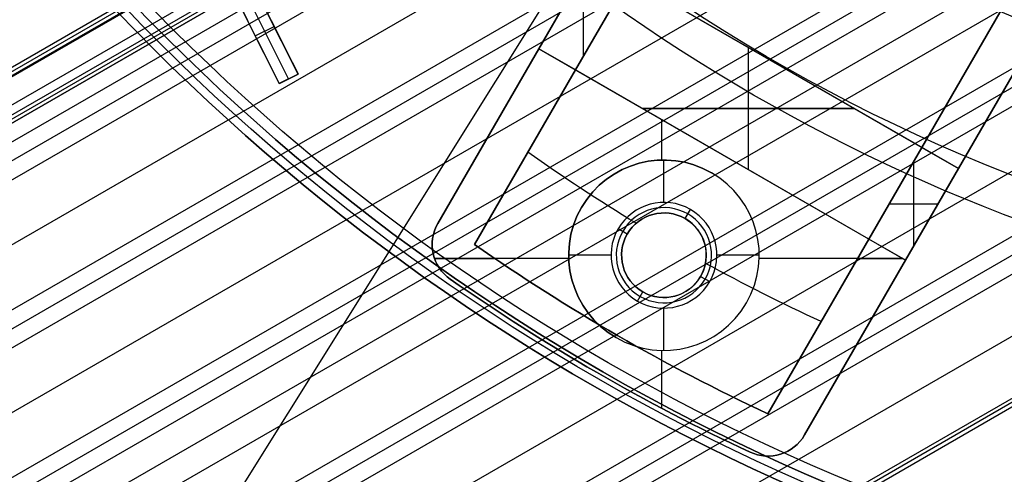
# Model space of a CAD drawing. Extents: x 19499 to 20475, y -6718 to -5871.
# Tile 5 of 60: x 19910 to 19957, y -6492 to -6470. Entities that reach past the tile are written whole.
import ezdxf

# ---------------------------------------------------------------- set-up
doc = ezdxf.new("R2010")
doc.units = 0
doc.layers.get('0').update_dxf_attribs({"linetype": 'CONTINUOUS'})
for name, color, linetype in [('BLANCO_METALICO', 7, 'CONTINUOUS'), ('COLOR', 7, 'CONTINUOUS'), ('LUZ', 7, 'CONTINUOUS')]:
    doc.layers.add(name, color=color, linetype=linetype)

msp = doc.modelspace()

# ---------------------------------------------------------------- linework, layer by layer
for p, q in [((19954.754, -6446.771, 60.998), (19539.57, -6686.478, 60.998)), ((19539.654, -6686.624, 61.728), (19954.839, -6446.917, 61.728)), ((19539.739, -6686.77, 62.459), (19954.923, -6447.063, 62.459)), ((19539.739, -6686.77, 62.459), (19954.923, -6447.063, 62.459)), ((19955.291, -6446.914, 59.098), (19539.766, -6686.817, 59.098)), ((19540.338, -6687.809, 63.209), (19955.945, -6447.858, 63.209)), ((19540.544, -6688.165, 60.548), (19956.595, -6447.958, 60.548)), ((19956.679, -6448.105, 61.279), (19540.629, -6688.312, 61.279)), ((19956.764, -6448.251, 62.009), (19540.713, -6688.458, 62.009)), ((19540.713, -6688.458, 62.009), (19956.764, -6448.251, 62.009)), ((19541.096, -6689.12, 58.728), (19957.846, -6448.509, 58.728)), ((19958.66, -6448.936, 58.305), (19541.484, -6689.793, 58.305)), ((19541.872, -6690.466, 57.882), (19959.491, -6449.353, 57.882)), ((19962.33, -6450.785, 57.512), (19543.202, -6692.769, 57.512)), ((19544.532, -6695.072, 57.141), (19965.37, -6452.101, 57.141)), ((19966.349, -6452.432, 56.718), (19544.92, -6695.744, 56.718)), ((19545.308, -6696.417, 56.295), (19967.352, -6452.75, 56.295)), ((19970.785, -6453.839, 55.925), (19546.638, -6698.72, 55.925)), ((19547.968, -6701.023, 55.555), (19974.517, -6454.755, 55.555)), ((19975.745, -6454.943, 55.132), (19548.356, -6701.696, 55.132)), ((19548.744, -6702.368, 54.709), (19977.013, -6455.107, 54.709)), ((19549.435, -6703.565, 56.442), (19978.746, -6455.703, 56.442)), ((19552.18, -6708.32, 53.122), (19985.184, -6458.325, 53.122)), ((19986.514, -6460.628, 52.752), (19553.51, -6710.623, 52.752)), ((19554.84, -6712.926, 52.382), (19987.843, -6462.931, 52.382)), ((19988.232, -6463.604, 51.959), (19555.228, -6713.599, 51.959)), ((19966.291, -6464.369, 54.339), (19550.074, -6704.672, 54.339)), ((19988.62, -6464.276, 51.536), (19555.675, -6714.237, 51.536)), ((19551.404, -6706.975, 53.968), (19967.463, -6466.763, 53.968)), ((19989.888, -6466.473, 51.183), (19557.829, -6715.922, 51.183)), ((19968.457, -6467.086, 53.545), (19551.792, -6707.647, 53.545)), ((19563.349, -6715.664, 50.83), (19991.156, -6468.669, 50.83)), ((19991.243, -6468.82, 51.583), (19563.436, -6715.815, 51.583)), ((19563.523, -6715.965, 52.337), (19991.33, -6468.97, 52.337))]:
    msp.add_line(p, q)
at = {"extrusion": (0.112476, -0.194813, 0.97437)}
for points in [[(14072.736, -15186.41), (14072.226, -15186.101), (14071.717, -15185.787), (14071.211, -15185.469), (14070.706, -15185.146), (14070.204, -15184.818), (14069.704, -15184.486), (14069.207, -15184.149), (14068.711, -15183.808), (14068.219, -15183.462), (14067.728, -15183.111), (14067.24, -15182.756), (14066.755, -15182.397), (14066.273, -15182.033), (14065.793, -15181.665), (14065.316, -15181.292), (14064.841, -15180.915), (14064.37, -15180.534), (14063.902, -15180.149), (14063.436, -15179.759), (14062.974, -15179.365), (14062.514, -15178.967), (14062.058, -15178.565), (14061.605, -15178.158), (14061.155, -15177.748), (14060.709, -15177.334), (14060.266, -15176.916), (14059.826, -15176.493), (14059.39, -15176.067), (14058.957, -15175.637), (14058.528, -15175.204), (14058.103, -15174.766), (14057.681, -15174.325), (14057.263, -15173.881), (14056.848, -15173.432), (14056.437, -15172.981), (14056.03, -15172.525), (14055.627, -15172.067), (14055.228, -15171.604), (14054.833, -15171.139), (14054.442, -15170.67), (14054.055, -15170.198), (14053.671, -15169.723), (14053.292, -15169.245), (14052.917, -15168.764), (14052.547, -15168.279), (14052.18, -15167.792), (14051.818, -15167.302), (14051.46, -15166.809), (14051.106, -15166.313), (14050.756, -15165.815), (14050.411, -15165.314), (14050.071, -15164.81), (14049.734, -15164.304), (14049.402, -15163.795), (14049.075, -15163.284), (14048.752, -15162.771), (14048.433, -15162.255), (14048.119, -15161.737), (14047.81, -15161.217), (14047.505, -15160.695), (14047.205, -15160.17), (14046.909, -15159.644), (14046.618, -15159.116), (14046.332, -15158.586), (14046.05, -15158.054), (14045.773, -15157.52), (14045.5, -15156.985), (14045.232, -15156.448), (14044.969, -15155.909), (14044.711, -15155.37), (14044.457, -15154.828), (14044.208, -15154.286), (14043.964, -15153.742), (14043.724, -15153.196), (14043.489, -15152.65), (14043.259, -15152.102), (14043.034, -15151.554), (14042.813, -15151.004), (14042.597, -15150.454), (14042.386, -15149.903), (14042.18, -15149.351), (14041.978, -15148.798), (14041.781, -15148.244), (14041.589, -15147.69), (14041.401, -15147.135), (14041.218, -15146.58), (14041.04, -15146.025), (14040.867, -15145.469), (14040.698, -15144.912), (14040.533, -15144.356), (14040.374, -15143.799), (14040.219, -15143.242), (14040.069, -15142.685), (14039.923, -15142.128), (14039.782, -15141.571), (14039.646, -15141.014), (14039.514, -15140.457), (14039.387, -15139.9), (14039.264, -15139.344), (14039.146, -15138.788), (14039.032, -15138.232), (14038.922, -15137.677), (14038.818, -15137.122), (14038.717, -15136.568), (14038.621, -15136.014), (14038.53, -15135.461), (14038.442, -15134.908), (14038.359, -15134.357), (14038.281, -15133.806), (14038.207, -15133.255), (14038.137, -15132.706), (14038.071, -15132.157), (14038.009, -15131.61), (14037.952, -15131.063), (14037.899, -15130.518), (14037.85, -15129.973), (14037.805, -15129.43), (14037.764, -15128.888), (14037.727, -15128.347), (14037.694, -15127.807), (14037.665, -15127.269), (14037.64, -15126.732), (14037.619, -15126.196), (14037.602, -15125.661), (14037.589, -15125.129), (14037.58, -15124.597), (14037.574, -15124.067), (14037.572, -15123.539)], [(14037.572, -15124.818), (14037.574, -15125.329), (14037.579, -15125.842), (14037.588, -15126.357), (14037.6, -15126.873), (14037.616, -15127.39), (14037.636, -15127.909), (14037.659, -15128.429), (14037.686, -15128.95), (14037.717, -15129.472), (14037.752, -15129.996), (14037.79, -15130.52), (14037.832, -15131.046), (14037.878, -15131.573), (14037.928, -15132.101), (14037.982, -15132.629), (14038.039, -15133.159), (14038.101, -15133.69), (14038.166, -15134.221), (14038.236, -15134.754), (14038.309, -15135.287), (14038.387, -15135.821), (14038.468, -15136.356), (14038.554, -15136.891), (14038.644, -15137.427), (14038.738, -15137.963), (14038.836, -15138.5), (14038.938, -15139.037), (14039.045, -15139.575), (14039.155, -15140.113), (14039.27, -15140.652), (14039.389, -15141.191), (14039.512, -15141.73), (14039.64, -15142.269), (14039.772, -15142.808), (14039.908, -15143.348), (14040.049, -15143.887), (14040.193, -15144.426), (14040.342, -15144.966), (14040.496, -15145.505), (14040.654, -15146.044), (14040.816, -15146.583), (14040.983, -15147.121), (14041.154, -15147.66), (14041.329, -15148.197), (14041.509, -15148.735), (14041.693, -15149.272), (14041.882, -15149.808), (14042.075, -15150.344), (14042.272, -15150.879), (14042.474, -15151.413), (14042.681, -15151.946), (14042.891, -15152.479), (14043.107, -15153.011), (14043.326, -15153.542), (14043.55, -15154.072), (14043.779, -15154.601), (14044.012, -15155.128), (14044.249, -15155.655), (14044.491, -15156.18), (14044.737, -15156.704), (14044.988, -15157.227), (14045.243, -15157.748), (14045.503, -15158.268), (14045.766, -15158.787), (14046.035, -15159.304), (14046.307, -15159.819), (14046.584, -15160.332), (14046.865, -15160.844), (14047.151, -15161.354), (14047.441, -15161.862), (14047.735, -15162.368), (14048.034, -15162.873), (14048.336, -15163.375), (14048.643, -15163.875), (14048.955, -15164.373), (14049.27, -15164.869), (14049.59, -15165.363), (14049.913, -15165.854), (14050.241, -15166.343), (14050.573, -15166.829), (14050.91, -15167.313), (14051.25, -15167.795), (14051.594, -15168.274), (14051.942, -15168.75), (14052.295, -15169.224), (14052.651, -15169.695), (14053.011, -15170.163), (14053.375, -15170.629), (14053.743, -15171.091), (14054.114, -15171.551), (14054.49, -15172.007), (14054.869, -15172.461), (14055.252, -15172.911), (14055.639, -15173.359), (14056.029, -15173.803), (14056.423, -15174.244), (14056.821, -15174.682), (14057.222, -15175.116), (14057.627, -15175.547), (14058.035, -15175.975), (14058.446, -15176.399), (14058.861, -15176.82), (14059.279, -15177.237), (14059.701, -15177.65), (14060.125, -15178.06), (14060.553, -15178.467), (14060.984, -15178.869), (14061.419, -15179.268), (14061.856, -15179.663), (14062.296, -15180.055), (14062.74, -15180.442), (14063.186, -15180.826), (14063.635, -15181.205), (14064.087, -15181.581), (14064.542, -15181.953), (14064.999, -15182.32), (14065.459, -15182.684), (14065.922, -15183.044), (14066.387, -15183.399), (14066.855, -15183.751), (14067.326, -15184.098), (14067.799, -15184.441), (14068.274, -15184.78), (14068.751, -15185.114), (14069.231, -15185.445), (14069.713, -15185.771), (14070.197, -15186.092), (14070.683, -15186.41)], [(14035.272, -15123.539), (14035.274, -15124.058), (14035.279, -15124.579), (14035.288, -15125.101), (14035.3, -15125.624), (14035.316, -15126.149), (14035.336, -15126.675), (14035.359, -15127.203), (14035.386, -15127.732), (14035.417, -15128.262), (14035.451, -15128.793), (14035.489, -15129.325), (14035.531, -15129.858), (14035.577, -15130.393), (14035.627, -15130.928), (14035.68, -15131.465), (14035.738, -15132.002), (14035.799, -15132.54), (14035.864, -15133.08), (14035.934, -15133.62), (14036.007, -15134.161), (14036.084, -15134.702), (14036.166, -15135.244), (14036.251, -15135.787), (14036.34, -15136.331), (14036.434, -15136.875), (14036.532, -15137.42), (14036.634, -15137.965), (14036.74, -15138.511), (14036.85, -15139.057), (14036.964, -15139.603), (14037.083, -15140.15), (14037.206, -15140.697), (14037.333, -15141.244), (14037.464, -15141.791), (14037.6, -15142.338), (14037.74, -15142.886), (14037.884, -15143.433), (14038.032, -15143.981), (14038.185, -15144.528), (14038.343, -15145.075), (14038.504, -15145.622), (14038.67, -15146.169), (14038.84, -15146.716), (14039.015, -15147.262), (14039.194, -15147.807), (14039.378, -15148.353), (14039.566, -15148.897), (14039.758, -15149.441), (14039.955, -15149.985), (14040.156, -15150.528), (14040.361, -15151.07), (14040.571, -15151.612), (14040.786, -15152.152), (14041.005, -15152.692), (14041.228, -15153.23), (14041.456, -15153.768), (14041.688, -15154.305), (14041.924, -15154.84), (14042.165, -15155.375), (14042.411, -15155.908), (14042.661, -15156.44), (14042.915, -15156.971), (14043.173, -15157.5), (14043.436, -15158.027), (14043.704, -15158.554), (14043.975, -15159.078), (14044.251, -15159.601), (14044.532, -15160.123), (14044.817, -15160.643), (14045.106, -15161.16), (14045.399, -15161.677), (14045.697, -15162.191), (14045.999, -15162.703), (14046.305, -15163.213), (14046.615, -15163.721), (14046.93, -15164.227), (14047.249, -15164.731), (14047.572, -15165.233), (14047.899, -15165.732), (14048.23, -15166.229), (14048.566, -15166.724), (14048.905, -15167.216), (14049.249, -15167.706), (14049.597, -15168.193), (14049.948, -15168.678), (14050.304, -15169.16), (14050.664, -15169.639), (14051.027, -15170.116), (14051.395, -15170.59), (14051.766, -15171.061), (14052.141, -15171.529), (14052.52, -15171.994), (14052.903, -15172.456), (14053.289, -15172.915), (14053.679, -15173.371), (14054.073, -15173.824), (14054.471, -15174.273), (14054.872, -15174.72), (14055.277, -15175.163), (14055.685, -15175.603), (14056.096, -15176.039), (14056.511, -15176.472), (14056.93, -15176.902), (14057.352, -15177.328), (14057.777, -15177.75), (14058.206, -15178.169), (14058.637, -15178.585), (14059.072, -15178.996), (14059.51, -15179.404), (14059.951, -15179.809), (14060.396, -15180.209), (14060.843, -15180.606), (14061.293, -15180.999), (14061.746, -15181.388), (14062.202, -15181.773), (14062.661, -15182.154), (14063.122, -15182.531), (14063.587, -15182.904), (14064.054, -15183.274), (14064.523, -15183.639), (14064.995, -15184), (14065.47, -15184.357), (14065.947, -15184.709), (14066.427, -15185.058), (14066.909, -15185.402), (14067.393, -15185.742), (14067.88, -15186.078), (14068.368, -15186.41)], [(14066.529, -15186.41), (14066.063, -15186.073), (14065.599, -15185.731), (14065.138, -15185.386), (14064.679, -15185.037), (14064.222, -15184.684), (14063.768, -15184.327), (14063.316, -15183.967), (14062.867, -15183.602), (14062.421, -15183.234), (14061.977, -15182.863), (14061.536, -15182.487), (14061.097, -15182.108), (14060.662, -15181.725), (14060.229, -15181.339), (14059.799, -15180.949), (14059.372, -15180.555), (14058.948, -15180.158), (14058.526, -15179.758), (14058.108, -15179.354), (14057.693, -15178.946), (14057.281, -15178.536), (14056.872, -15178.122), (14056.467, -15177.704), (14056.064, -15177.284), (14055.665, -15176.86), (14055.269, -15176.433), (14054.876, -15176.003), (14054.487, -15175.57), (14054.101, -15175.134), (14053.718, -15174.695), (14053.339, -15174.253), (14052.964, -15173.808), (14052.592, -15173.36), (14052.223, -15172.909), (14051.858, -15172.456), (14051.497, -15171.999), (14051.139, -15171.54), (14050.785, -15171.079), (14050.435, -15170.615), (14050.088, -15170.148), (14049.746, -15169.679), (14049.406, -15169.207), (14049.071, -15168.733), (14048.74, -15168.256), (14048.412, -15167.777), (14048.088, -15167.296), (14047.768, -15166.813), (14047.452, -15166.328), (14047.14, -15165.84), (14046.832, -15165.35), (14046.528, -15164.859), (14046.228, -15164.365), (14045.932, -15163.869), (14045.64, -15163.372), (14045.352, -15162.873), (14045.067, -15162.372), (14044.787, -15161.869), (14044.511, -15161.364), (14044.24, -15160.858), (14043.972, -15160.351), (14043.708, -15159.841), (14043.449, -15159.331), (14043.193, -15158.819), (14042.942, -15158.305), (14042.695, -15157.791), (14042.452, -15157.275), (14042.213, -15156.758), (14041.978, -15156.239), (14041.747, -15155.72), (14041.521, -15155.199), (14041.299, -15154.678), (14041.081, -15154.155), (14040.867, -15153.632), (14040.657, -15153.108), (14040.451, -15152.583), (14040.25, -15152.057), (14040.053, -15151.53), (14039.86, -15151.003), (14039.671, -15150.475), (14039.486, -15149.947), (14039.305, -15149.418), (14039.129, -15148.889), (14038.957, -15148.359), (14038.788, -15147.829), (14038.624, -15147.299), (14038.464, -15146.768), (14038.309, -15146.237), (14038.157, -15145.706), (14038.009, -15145.175), (14037.866, -15144.644), (14037.726, -15144.113), (14037.591, -15143.581), (14037.459, -15143.05), (14037.332, -15142.519), (14037.208, -15141.988), (14037.089, -15141.457), (14036.974, -15140.927), (14036.862, -15140.397), (14036.755, -15139.867), (14036.651, -15139.337), (14036.552, -15138.808), (14036.456, -15138.279), (14036.364, -15137.751), (14036.276, -15137.224), (14036.192, -15136.697), (14036.112, -15136.17), (14036.036, -15135.644), (14035.963, -15135.119), (14035.894, -15134.595), (14035.829, -15134.071), (14035.768, -15133.548), (14035.71, -15133.026), (14035.656, -15132.505), (14035.606, -15131.985), (14035.559, -15131.466), (14035.516, -15130.948), (14035.477, -15130.43), (14035.441, -15129.914), (14035.408, -15129.399), (14035.379, -15128.885), (14035.354, -15128.372), (14035.332, -15127.861), (14035.314, -15127.35), (14035.299, -15126.841), (14035.287, -15126.333), (14035.279, -15125.827), (14035.274, -15125.322), (14035.272, -15124.818)]]:
    msp.add_lwpolyline(points, dxfattribs=at)
for centre, radius, start, end in [((19986.976, -6401.428, 89.375), 73.242, 210, 30), ((19986.976, -6401.428, 88.63), 71.445, 210, 30), ((19986.976, -6401.428, 89.056), 71.211, 210, 30), ((19986.976, -6401.428, 68.687), 73.242, 211.17134, 311.5923), ((19986.976, -6401.428, 67.937), 70.942, 213.83678, 313.72661), ((19986.976, -6401.428, 46.5), 71.742, 232.5, 299.99993)]:
    msp.add_arc(centre, radius, start, end)
at = {"extrusion": (0, 0, -1)}
for centre in [(-19986.976, -6401.428, -89.375), (-19986.976, -6401.428, -46.5)]:
    msp.add_arc(centre, 70.942, 150, 330, dxfattribs=at)
at = {"layer": 'BLANCO_METALICO'}
for p, q in [((19954.636, -6477.443, 184.647), (19977.169, -6438.413, 184.647)), ((19954.636, -6477.443, 186.147), (19977.17, -6438.413, 186.147)), ((19952.904, -6476.443, 190.147), (19958.48, -6466.784, 190.147)), ((19958.48, -6466.784, 188.897), (19952.904, -6476.443, 188.897)), ((19958.353, -6467.003, 187.647), (19952.904, -6476.443, 187.647)), ((19934.815, -6471.773, 190.147), (19937.315, -6467.443, 190.147)), ((19937.315, -6467.443, 187.647), (19934.815, -6471.773, 187.647)), ((19937.315, -6467.443, 184.647), (19934.815, -6471.773, 184.647)), ((19937.315, -6467.443, 188.897), (19934.815, -6471.773, 188.897)), ((19937.315, -6467.443, 186.147), (19934.815, -6471.773, 186.147)), ((19954.636, -6477.443, 184.647), (19937.315, -6467.443, 184.647)), ((19936.931, -6472.108, 190.147), (19936.931, -6468.108, 190.147)), ((19954.636, -6477.443, 187.647), (19960.212, -6467.784, 187.647)), ((19960.212, -6467.784, 190.147), (19954.636, -6477.443, 190.147)), ((19954.636, -6477.443, 188.897), (19960.212, -6467.784, 188.897)), ((19939.047, -6468.443, 190.147), (19936.547, -6472.773, 190.147)), ((19936.547, -6472.773, 187.647), (19939.047, -6468.443, 187.647)), ((19936.547, -6472.773, 188.897), (19939.047, -6468.443, 188.897)), ((19939.047, -6468.443, 187.647), (19952.904, -6476.443, 187.647)), ((19937.797, -6470.608, 187.647), (19937.797, -6470.608, 190.147)), ((19934.815, -6471.773, 187.647), (19930.047, -6480.031, 187.647)), ((19930.047, -6480.031, 190.147), (19934.815, -6471.773, 190.147)), ((19934.815, -6471.773, 184.647), (19930.047, -6480.031, 184.647)), ((19934.815, -6471.773, 188.897), (19930.047, -6480.031, 188.897)), ((19934.815, -6471.773, 186.147), (19930.047, -6480.031, 186.147)), ((19936.547, -6472.773, 190.147), (19934.815, -6471.773, 190.147)), ((19934.815, -6471.773, 184.647), (19952.136, -6481.773, 184.647)), ((19934.815, -6471.773, 190.147), (19934.815, -6471.773, 187.647)), ((19934.815, -6471.773, 187.647), (19934.815, -6471.773, 184.647)), ((19944.725, -6477.494, 187.647), (19944.725, -6471.721, 187.647)), ((19944.725, -6477.494, 184.647), (19944.725, -6471.721, 184.647)), ((19955.692, -6471.613, 187.647), (19955.692, -6471.613, 190.147)), ((19931.779, -6481.031, 187.647), (19936.547, -6472.773, 187.647)), ((19936.547, -6472.773, 190.147), (19931.779, -6481.031, 190.147)), ((19931.779, -6481.031, 188.897), (19936.547, -6472.773, 188.897)), ((19936.547, -6472.773, 187.647), (19936.547, -6472.773, 190.147)), ((19950.404, -6480.773, 187.647), (19936.547, -6472.773, 187.647)), ((19939.725, -6474.608, 187.647), (19949.725, -6474.608, 187.647)), ((19949.725, -6474.608, 184.647), (19939.725, -6474.608, 184.647)), ((19940.633, -6477.037, 184.647), (19940.633, -6475.132, 184.647)), ((19932.431, -6475.902, 187.647), (19932.431, -6475.902, 190.147)), ((19932.431, -6475.902, 184.647), (19932.431, -6475.902, 187.647)), ((19950.404, -6480.773, 190.147), (19952.904, -6476.443, 190.147)), ((19952.904, -6476.443, 187.647), (19950.404, -6480.773, 187.647)), ((19952.904, -6476.443, 188.897), (19950.404, -6480.773, 188.897)), ((19952.904, -6476.443, 187.647), (19952.904, -6476.443, 190.147)), ((19952.904, -6476.443, 190.147), (19954.636, -6477.443, 190.147)), ((19934.163, -6476.902, 187.647), (19934.163, -6476.902, 190.147)), ((19940.725, -6479.036, 174.647), (19940.725, -6477.036, 174.647)), ((19954.636, -6477.443, 190.147), (19952.136, -6481.773, 190.147)), ((19952.136, -6481.773, 187.647), (19954.636, -6477.443, 187.647)), ((19952.136, -6481.773, 184.647), (19954.636, -6477.443, 184.647)), ((19952.136, -6481.773, 188.897), (19954.636, -6477.443, 188.897)), ((19952.136, -6481.773, 186.147), (19954.636, -6477.443, 186.147)), ((19952.52, -6481.108, 190.147), (19952.52, -6477.108, 190.147)), ((19954.636, -6477.443, 190.147), (19954.636, -6477.443, 187.647)), ((19954.636, -6477.443, 187.647), (19954.636, -6477.443, 184.647)), ((19942.975, -6477.639, 184.647), (19942.975, -6477.639, 174.647)), ((19951.654, -6478.608, 187.647), (19951.654, -6478.608, 190.147)), ((19936.828, -6479.286, 184.647), (19936.828, -6479.286, 174.647)), ((19941.725, -6479.804, 175.147), (19941.975, -6479.371, 174.647)), ((19951.365, -6479.108, 190.147), (19953.674, -6479.108, 190.147)), ((19941.725, -6479.804, 175.147), (19941.725, -6479.804, 187.647)), ((19953.386, -6479.608, 187.647), (19953.386, -6479.608, 190.147)), ((19953.386, -6479.608, 184.647), (19953.386, -6479.608, 187.647)), ((19930.047, -6480.031, 190.147), (19930.047, -6480.031, 187.647)), ((19930.047, -6480.031, 187.647), (19930.047, -6480.031, 184.647)), ((19938.993, -6480.536, 175.147), (19938.56, -6480.286, 174.647)), ((19938.993, -6480.536, 175.147), (19938.993, -6480.536, 187.647)), ((19931.779, -6481.031, 187.647), (19931.779, -6481.031, 190.147)), ((19950.404, -6480.773, 187.647), (19945.636, -6489.031, 187.647)), ((19945.636, -6489.031, 190.147), (19950.404, -6480.773, 190.147)), ((19950.404, -6480.773, 188.897), (19945.636, -6489.031, 188.897)), ((19952.136, -6481.773, 190.147), (19950.404, -6480.773, 190.147)), ((19950.404, -6480.773, 190.147), (19950.404, -6480.773, 187.647)), ((19929.827, -6481.464, 187.647), (19929.827, -6481.464, 190.147)), ((19929.827, -6481.464, 187.647), (19929.827, -6481.464, 184.647)), ((19929.893, -6481.695, 190.147), (19932.741, -6481.695, 190.147)), ((19936.228, -6481.695, 184.647), (19929.893, -6481.695, 184.647)), ((19938.225, -6481.536, 174.647), (19936.225, -6481.536, 174.647)), ((19945.225, -6481.536, 174.647), (19943.225, -6481.536, 174.647)), ((19952.002, -6481.695, 184.647), (19945.223, -6481.695, 184.647)), ((19949.871, -6481.695, 190.147), (19952.002, -6481.695, 190.147)), ((19947.368, -6490.031, 187.647), (19952.136, -6481.773, 187.647)), ((19952.136, -6481.773, 190.147), (19947.368, -6490.031, 190.147)), ((19947.368, -6490.031, 184.647), (19952.136, -6481.773, 184.647)), ((19947.368, -6490.031, 188.897), (19952.136, -6481.773, 188.897)), ((19947.368, -6490.031, 186.147), (19952.136, -6481.773, 186.147)), ((19952.136, -6481.773, 187.647), (19952.136, -6481.773, 190.147)), ((19952.136, -6481.773, 184.647), (19952.136, -6481.773, 187.647)), ((19942.458, -6482.536, 175.147), (19942.891, -6482.786, 174.647)), ((19942.458, -6482.536, 175.147), (19942.458, -6482.536, 187.647)), ((19930.632, -6482.669, 190.147), (19930.632, -6482.669, 187.647)), ((19930.632, -6482.669, 187.647), (19930.632, -6482.669, 184.647)), ((19939.475, -6483.701, 174.647), (19939.725, -6483.268, 175.147)), ((19939.725, -6483.268, 187.647), (19939.725, -6483.268, 175.147)), ((19944.623, -6483.786, 184.647), (19944.623, -6483.786, 174.647)), ((19940.725, -6486.036, 174.647), (19940.725, -6484.036, 174.647)), ((19948.02, -6484.902, 187.647), (19948.02, -6484.902, 190.147)), ((19938.533, -6485.333, 187.647), (19938.533, -6485.333, 190.147)), ((19938.475, -6485.433, 174.647), (19938.475, -6485.433, 184.647)), ((19940.633, -6488.778, 184.647), (19940.633, -6486.035, 184.647)), ((19949.752, -6485.902, 187.647), (19949.752, -6485.902, 190.147)), ((19949.752, -6485.902, 184.647), (19949.752, -6485.902, 187.647)), ((19940.633, -6488.778, 190.147), (19940.633, -6486.509, 190.147)), ((19937.533, -6487.065, 187.647), (19937.533, -6487.065, 190.147)), ((19937.533, -6487.065, 184.647), (19937.533, -6487.065, 187.647)), ((19945.636, -6489.031, 190.147), (19945.636, -6489.031, 187.647)), ((19947.368, -6490.031, 187.647), (19947.368, -6490.031, 190.147)), ((19947.368, -6490.031, 184.647), (19947.368, -6490.031, 187.647)), ((19944.79, -6490.844, 190.147), (19944.79, -6490.844, 187.647)), ((19944.79, -6490.844, 184.647), (19944.79, -6490.844, 187.647)), ((19946.237, -6490.938, 187.647), (19946.237, -6490.938, 190.147)), ((19946.237, -6490.938, 184.647), (19946.237, -6490.938, 187.647))]:
    msp.add_line(p, q, dxfattribs=at)
at = {"layer": 'BLANCO_METALICO', "extrusion": (0, 0, -1)}
for centre, radius, start, end in [((-19986.975, -6401.428, -171.647), 99.5, 180, 0), ((-19986.975, -6401.428, -170.839), 99.5, 180, 0), ((-19986.975, -6401.428, -169.281), 99.5, 180, 0), ((-19986.975, -6401.428, -171.647), 99.1, 180, 0), ((-19986.975, -6401.428, -170.031), 98.7, 180, 0), ((-19986.975, -6401.428, -168.531), 98.7, 180, 0), ((-19986.975, -6401.428, -167.231), 98.2, 180, 0), ((-19986.975, -6401.428, -168.031), 98.2, 180, 0), ((-19940.725, -6481.536, -184.647), 4.5, 300, 120), ((-19984.475, -6405.759, -187.647), 86.87, 301.25003, 305.28393), ((-19940.725, -6481.536, -175.147), 2, 300, 120), ((-19940.725, -6481.536, -183.244), 2, 300, 120), ((-19940.725, -6481.536, -187.647), 2, 120, 300), ((-19940.725, -6481.536, -183.244), 2, 120, 300), ((-19931.779, -6481.031, -190.147), 2, 304.9948, 30), ((-19931.779, -6481.031, -188.897), 2, 304.9948, 30), ((-19931.779, -6481.031, -186.147), 2, 304.9949, 30), ((-19984.475, -6405.759, -187.647), 91.885, 295.00519, 304.99481), ((-19984.475, -6405.759, -187.647), 86.87, 294.71608, 298.74996), ((-19984.475, -6405.759, -190.147), 93.885, 295.00519, 304.99481), ((-19984.475, -6405.759, -188.897), 93.885, 295.00519, 304.99481), ((-19945.636, -6489.031, -190.147), 2, 210, 295.0052), ((-19945.636, -6489.031, -188.897), 2, 210, 295.0052)]:
    msp.add_arc(centre, radius, start, end, dxfattribs=at)
at = {"layer": 'BLANCO_METALICO'}
for centre, radius, start, end in [((19986.975, -6401.428, 170.031), 99.5, 180, 0), ((19986.975, -6401.428, 168.531), 99.5, 180, 360), ((19986.975, -6401.428, 171.647), 98.7, 180, 0), ((19986.975, -6401.428, 170.839), 98.7, 180, 360), ((19940.725, -6481.536, 174.647), 4.5, 60, 240), ((19940.725, -6481.536, 179.647), 4.5, 60, 240), ((19940.725, -6481.536, 174.647), 4.5, 240, 60), ((19940.725, -6481.536, 184.647), 4.5, 240, 60), ((19940.725, -6481.536, 179.647), 4.5, 240, 60), ((19940.725, -6481.536, 174.647), 2.5, 60, 240), ((19940.725, -6481.536, 174.897), 2.25, 60, 240), ((19940.725, -6481.536, 174.647), 2.5, 240, 60), ((19940.725, -6481.536, 187.647), 2, 60, 240), ((19940.725, -6481.536, 174.897), 2.25, 240, 60), ((19940.725, -6481.536, 175.147), 2, 240, 60), ((19931.779, -6481.031, 187.647), 2, 150, 235.0052), ((19931.779, -6481.031, 184.647), 2, 150, 235.0052), ((19984.475, -6405.759, 190.147), 91.885, 235.00519, 244.99481), ((19984.475, -6405.759, 188.897), 91.885, 235.00519, 244.99481), ((19984.475, -6405.759, 187.647), 93.885, 235.00519, 244.99481), ((19984.475, -6405.759, 184.647), 93.885, 235.00519, 244.99481), ((19984.475, -6405.759, 186.147), 93.885, 235.00519, 244.99481), ((19945.636, -6489.031, 187.647), 2, 244.9948, 330), ((19945.636, -6489.031, 184.647), 2, 244.9948, 330), ((19945.636, -6489.031, 186.147), 2, 244.9947, 330)]:
    msp.add_arc(centre, radius, start, end, dxfattribs=at)
at = {"layer": 'COLOR'}
for p, q in [((19923.444, -6472.977, 10.7), (19921.185, -6468.47, 5.658)), ((19922.651, -6471.395, 8.931), (19921.185, -6468.47, 8.931)), ((19920.291, -6468.918, 5.658), (19922.55, -6473.425, 10.7)), ((19920.291, -6468.918, 8.729), (19921.667, -6471.663, 8.729)), ((19922.997, -6473.201, 10.7), (19920.757, -6468.731, 5.7)), ((19921.42, -6471.171, 8.179), (19922.314, -6470.723, 8.179)), ((19922.314, -6470.723, 8.179), (19922.314, -6470.723, 11.842)), ((19921.42, -6471.171, 8.179), (19921.42, -6471.171, 11.442)), ((19923.444, -6472.977, 11.455), (19922.55, -6473.425, 11.059)), ((19922.55, -6473.425, 10.7), (19923.444, -6472.977, 10.7)), ((19922.591, -6473.404, 11.078), (19923.444, -6472.977, 11.078)), ((19922.997, -6473.201, 11.257), (19922.997, -6473.201, 10.7)), ((19923.444, -6472.977, 10.7), (19923.444, -6472.977, 11.455)), ((19922.55, -6473.425, 10.7), (19922.55, -6473.425, 11.059))]:
    msp.add_line(p, q, dxfattribs=at)
for centre, radius in [((19986.976, -6401.428, -11.461), 153), ((19986.976, -6401.428, -35.8), 153), ((19986.976, -6401.428, -23.63), 153), ((19986.976, -6401.428, -10.909), 152.834), ((19986.976, -6401.428, -35.8), 150)]:
    msp.add_arc(centre, radius, 206.61842, 26.61842, dxfattribs=at)
at = {"layer": 'COLOR', "extrusion": (0, 0, -1)}
for centre, radius, start, end in [((-19986.976, -6401.428, 10.541), 152.392, 153.38158, 333.38158), ((-19986.976, -6401.428, -43.5), 75, 243.38158, 63.38158), ((-19986.976, -6401.428, -32.973), 75, 243.38158, 63.38158), ((-19986.976, -6401.428, -43.5), 73, 243.38158, 63.38158), ((-19986.976, -6401.428, -43.5), 73, 243.38158, 63.38158), ((-19986.976, -6401.428, -33.399), 73, 243.38158, 63.38158), ((-19986.976, -6401.428, -18.688), 83.816, 153.38158, 333.38158), ((-19986.976, -6401.428, -26.2), 61.092, 153.38158, 333.38158), ((-19986.976, -6401.428, -22.446), 75, 243.38158, 333.38158), ((-19986.976, -6401.428, -17.309), 81.95, 262.63961, 314.10432)]:
    msp.add_arc(centre, radius, start, end, dxfattribs=at)
at = {"layer": 'COLOR', "extrusion": (0.89401, 0.448047, 7.12251e-08)}
msp.add_arc((-14672.679, -246.752, 14911.568), 261.419, 97.87494, 98.99209, dxfattribs=at)
at = {"layer": 'COLOR', "extrusion": (-0.89401, -0.448047, -1.35132e-07)}
msp.add_arc((14672.797, -248.904, -14910.568), 263.134, 81.09311, 82.20275, dxfattribs=at)
at = {"layer": 'LUZ'}
for p, q in [((20060.322, -6269.153, -34.05), (19900.251, -6525.345, -34.05)), ((20060.322, -6269.153, -32.55), (19900.251, -6525.345, -32.55))]:
    msp.add_line(p, q, dxfattribs=at)

doc.saveas('drawing.dxf')
